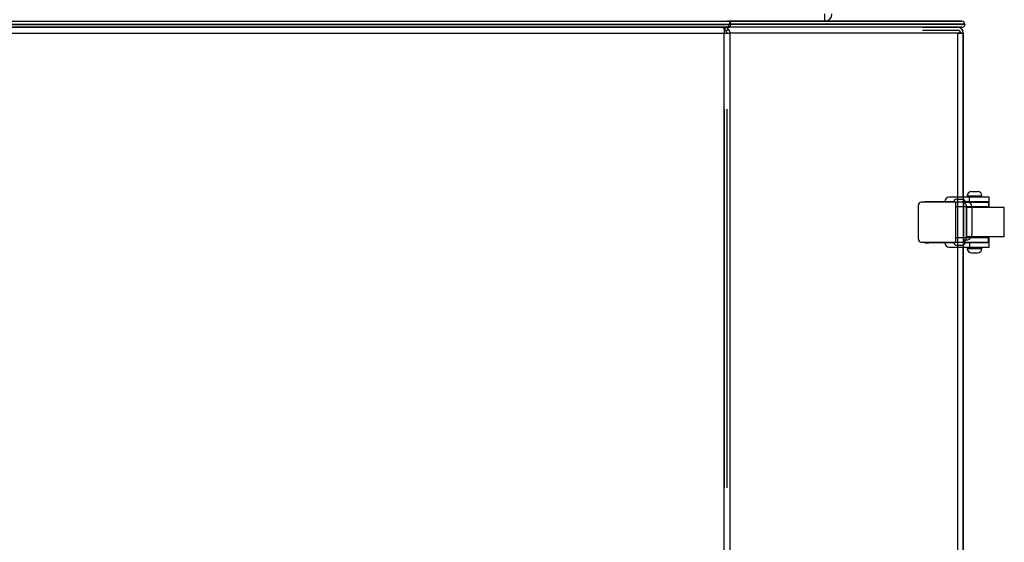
# Model space of a CAD drawing. Extents: x 172 to 2886, y 316 to 2181.
# Tile 24 of 30: x 1800 to 2136, y 1208 to 1387. Entities that reach past the tile are written whole.
import ezdxf

# ---------------------------------------------------------------- set-up
doc = ezdxf.new("R2010")
doc.units = 0
doc.header["$LTSCALE"] = 25.4
doc.header["$MEASUREMENT"] = 0
doc.layers.get('0').update_dxf_attribs({"linetype": 'CONTINUOUS'})

msp = doc.modelspace()

# ---------------------------------------------------------------- linework, layer by layer
for p, q in [((2075.08, 1388.81), (2075.08, 1386.31)), ((946.6, 1386.31), (2108.52, 1386.31)), ((1012.59, 1385.3), (2042.52, 1385.3)), ((1012.68, 1385.22), (2042.43, 1385.22)), ((1013.3, 1386.31), (2041.81, 1386.31)), ((2042.89, 1386.31), (2041.81, 1386.31)), ((2042.43, 1385.22), (2042.52, 1385.3)), ((2043, 1385.22), (2042.43, 1385.22)), ((2042.52, 1385.3), (2042.79, 1385.31)), ((2042.79, 1385.31), (2042.89, 1385.31)), ((2042.89, 1385.31), (2042.89, 1386.31)), ((2121.88, 1386.31), (2042.89, 1386.31)), ((2122.95, 1385.3), (2042.98, 1385.3)), ((2043, 1385.22), (2042.98, 1385.3)), ((2122.95, 1385.22), (2043, 1385.22)), ((2108.52, 1386.31), (2121.88, 1386.31)), ((2108.52, 1385.31), (2121.88, 1385.31)), ((2122.01, 1385.3), (2108.52, 1385.3)), ((2122.01, 1385.22), (2108.52, 1385.22)), ((2121.95, 1385.21), (2113.68, 1385.21)), ((2121.92, 1385.31), (2121.88, 1385.31)), ((2122.01, 1385.3), (2121.92, 1385.31)), ((2121.95, 1385.21), (2122.01, 1385.22)), ((2122.95, 1385.3), (2122.01, 1385.3)), ((2122.01, 1385.3), (2122.01, 1385.22)), ((2122.95, 1385.3), (2122.95, 1385.22)), ((2122.95, 1385.22), (2122.95, 1385.3)), ((2108.52, 1384.31), (946.6, 1384.31)), ((1013.26, 1384.21), (2041.85, 1384.21)), ((1014.29, 1382.21), (2040.82, 1382.21)), ((2040.82, 1383.63), (2040.82, 1382.21)), ((2040.82, 427.28), (2040.82, 1382.21)), ((2040.82, 1382.21), (2042.7, 1382.21)), ((2041.07, 1383.21), (2041.07, 1384.21)), ((2041.48, 1382.92), (2042.15, 1383.63)), ((2121.95, 1384.21), (2042.14, 1384.21)), ((2042.7, 1382.21), (2042.7, 427.28)), ((2122.41, 1382.21), (2042.7, 1382.21)), ((2108.52, 1384.21), (2119.89, 1384.21)), ((2108.52, 1383.21), (2119.89, 1383.21)), ((2120.53, 1382.21), (2108.53, 1382.21)), ((2119.89, 1384.21), (2120.46, 1384.21)), ((2119.89, 1383.21), (2120.53, 1383.21)), ((2121.95, 1384.21), (2120.46, 1384.21)), ((2120.53, 1382.21), (2122.53, 1382.21)), ((2120.53, 427.28), (2120.53, 1382.21)), ((2122.41, 1326.22), (2122.41, 1382.21)), ((2122.53, 1382.21), (2122.41, 1382.21)), ((2122.53, 427.28), (2122.53, 1382.21)), ((2122.53, 1326.22), (2122.53, 1382.21)), ((2040.82, 1356.31), (2040.82, 1227.12)), ((2041.76, 1227.12), (2041.76, 1356.31)), ((2125.28, 1328.22), (2127.28, 1328.22)), ((2119.83, 1324.52), (2108.04, 1324.52)), ((2109.28, 1324.72), (2110.69, 1324.72)), ((2109.28, 1324.52), (2109.28, 1324.72)), ((2110.69, 1324.52), (2110.69, 1324.72)), ((2110.69, 1324.72), (2117.53, 1324.72)), ((2124.57, 1326.22), (2117.53, 1326.22)), ((2117.53, 1324.52), (2117.53, 1324.72)), ((2117.99, 1324.72), (2119.17, 1324.72)), ((2122.09, 1324.52), (2119.83, 1324.52)), ((2119.83, 1310.92), (2119.83, 1324.52)), ((2120.15, 1325.52), (2122.15, 1325.52)), ((2122.09, 1324.52), (2130.98, 1324.52)), ((2122.53, 1324.72), (2122.57, 1324.72)), ((2122.57, 1324.72), (2124.01, 1324.72)), ((2122.57, 1311.72), (2122.57, 1324.72)), ((2123.13, 1324.72), (2124.57, 1324.72)), ((2123.78, 1326.72), (2128.78, 1326.72)), ((2123.78, 1326.72), (2123.78, 1326.22)), ((2124.57, 1324.72), (2124.57, 1326.22)), ((2131.28, 1326.22), (2124.57, 1326.22)), ((2124.57, 1324.72), (2131.28, 1324.72)), ((2124.78, 1324.72), (2124.78, 1324.52)), ((2127.78, 1324.52), (2127.78, 1324.72)), ((2128.78, 1326.22), (2128.78, 1326.72)), ((2130.98, 1324.52), (2130.98, 1323.02)), ((2131.28, 1324.52), (2130.98, 1324.52)), ((2131.28, 1324.72), (2131.28, 1326.22)), ((2131.28, 1323.02), (2131.28, 1324.52)), ((2107.09, 1311.92), (2107.09, 1323.52)), ((2119.86, 1312.42), (2119.86, 1323.02)), ((2119.86, 1323.02), (2123.5, 1323.02)), ((2123.5, 1312.42), (2123.5, 1323.02)), ((2123.5, 1323.02), (2130.98, 1323.02)), ((2123.5, 1322.72), (2123.65, 1322.72)), ((2123.65, 1312.72), (2123.65, 1322.72)), ((2136.41, 1322.72), (2123.65, 1322.72)), ((2124.78, 1323.02), (2124.78, 1322.72)), ((2125.44, 1314.22), (2125.44, 1322.22)), ((2127.78, 1322.72), (2127.78, 1323.02)), ((2131.28, 1323.02), (2130.98, 1323.02)), ((2136.41, 1312.72), (2136.41, 1322.72)), ((2108.04, 1310.92), (2119.83, 1310.92)), ((2109.28, 1310.72), (2109.28, 1310.92)), ((2110.69, 1310.72), (2110.69, 1310.92)), ((2117.53, 1310.72), (2117.53, 1310.92)), ((2119.83, 1310.92), (2122.09, 1310.92)), ((2123.5, 1312.42), (2119.86, 1312.42)), ((2122.09, 1310.92), (2130.98, 1310.92)), ((2122.53, 1311.72), (2122.57, 1311.72)), ((2122.57, 1311.72), (2124.01, 1311.72)), ((2123.5, 1312.72), (2123.65, 1312.72)), ((2130.98, 1312.42), (2123.5, 1312.42)), ((2136.41, 1312.72), (2123.65, 1312.72)), ((2124.78, 1312.72), (2124.78, 1312.42)), ((2124.78, 1310.92), (2124.78, 1310.72)), ((2127.78, 1312.42), (2127.78, 1312.72)), ((2127.78, 1310.72), (2127.78, 1310.92)), ((2130.98, 1312.42), (2131.28, 1312.42)), ((2130.98, 1310.92), (2130.98, 1312.42)), ((2131.28, 1310.92), (2130.98, 1310.92)), ((2131.28, 1310.92), (2131.28, 1312.42)), ((2109.28, 1310.72), (2110.69, 1310.72)), ((2117.53, 1310.72), (2110.69, 1310.72)), ((2117.53, 1309.22), (2124.57, 1309.22)), ((2119.17, 1310.72), (2117.99, 1310.72)), ((2120.15, 1309.92), (2122.15, 1309.92)), ((2122.41, 427.28), (2122.41, 1309.22)), ((2122.53, 427.28), (2122.53, 1309.22)), ((2124.57, 1310.72), (2123.13, 1310.72)), ((2123.78, 1309.22), (2123.78, 1308.72)), ((2123.78, 1308.72), (2128.78, 1308.72)), ((2124.57, 1310.72), (2124.57, 1309.22)), ((2131.28, 1310.72), (2124.57, 1310.72)), ((2124.57, 1309.22), (2131.28, 1309.22)), ((2128.78, 1308.72), (2128.78, 1309.22)), ((2131.28, 1309.22), (2131.28, 1310.72)), ((2125.28, 1307.22), (2127.28, 1307.22))]:
    msp.add_line(p, q)
for centre, radius, start, end in [((2075.08, 1388.81), 2.5, 270, 0), ((2042.09, 1385.12), 0.909, 273.0843, 6.4836), ((2048.9, 1383.29), 6.69, 155.9891, 162.5334), ((2041.92, 1385.25), 1.06, 2.8105, 38.3254), ((2121.87, 1385.32), 0.995, 44.6555, 89.7803), ((2121.87, 1385.32), 0.995, 44.6555, 89.7803), ((2121.81, 1385.16), 1.15, 6.9002, 47.9347), ((2121.81, 1385.16), 1.15, 6.9002, 47.9347), ((2041.05, 1382.88), 1.33, 34.0545, 88.9402), ((2041.04, 1382.73), 0.48, 22.8751, 86.6077), ((2121.94, 1385.25), 1.03, 270.35, 326.2048), ((2121.94, 1385.25), 1.03, 270.35, 326.2048), ((2125.28, 1326.72), 1.5, 90, 180), ((2127.28, 1326.72), 1.5, 0, 90), ((2108.06, 1323.54), 0.974, 90.9244, 181.5486), ((2120.15, 1324.52), 1, 90, 180), ((2122.15, 1324.52), 1, 0, 90), ((2108.06, 1311.89), 0.97, 178.234, 269.2931), ((2120.15, 1310.92), 1, 180, 270), ((2122.15, 1310.92), 1, 270, 0), ((2125.28, 1308.72), 1.5, 180, 270), ((2127.28, 1308.72), 1.5, 270, 0)]:
    msp.add_arc(centre, radius, start, end)
for centre, major_axis, ratio, start_param, end_param in [((2122, 1385.22), (0, -1.01), 0.939693, 0.992916, 1.570796), ((2122, 1385.22), (0, -1.01), 0.939693, 0.992916, 1.570796), ((2040.82, 1382.21), (0, -1), 0.939693, 1.570796, 2.356194), ((2040.82, 1382.21), (0, 2), 0.939693, 4.712389, 5.497787), ((2120.53, 1382.21), (0, -2), 0.939693, 1.570796, 3.141593), ((2120.53, 1382.21), (0, 2), 0.939693, 4.712389, 6.283185), ((2120.53, 1382.21), (0, -1), 0.939693, 1.570796, 3.141593), ((2117.53, 1324.72), (0, -1.5), 0.939693, 3.141593, 4.712389), ((2117.99, 1324.22), (0, -0.5), 0.939693, 3.141593, 4.068888), ((2122.09, 1323.02), (0, -1.5), 0.939693, 1.570796, 3.141593), ((2124.01, 1322.22), (0, -2.5), 0.573958, 1.570796, 3.141593), ((2124.01, 1314.22), (0, -2.5), 0.573958, 0, 1.570796), ((2117.99, 1311.22), (0, 0.5), 0.939693, 2.214297, 3.141593), ((2122.09, 1312.42), (0, -1.5), 0.939693, 0, 1.570796), ((2117.53, 1310.72), (0, -1.5), 0.939693, 4.712389, 6.283185)]:
    msp.add_ellipse(centre, major_axis=major_axis, ratio=ratio, start_param=start_param, end_param=end_param)
for points, knots in [([(2042.43, 1385.22), (2042.38, 1385.09), (2042.34, 1384.96), (2042.24, 1384.71), (2042.19, 1384.6), (2042.09, 1384.42), (2042.04, 1384.34), (2041.95, 1384.24), (2041.9, 1384.21), (2041.85, 1384.21)], [0, 0, 0, 0, 0.25, 0.25, 0.5, 0.5, 0.75, 0.75, 1, 1, 1, 1]), ([(2040.09, 1384.21), (2040.21, 1384.21), (2040.33, 1384.16), (2040.58, 1383.96), (2040.7, 1383.81), (2040.82, 1383.63)], [0, 0, 0, 0, 0.5, 0.5, 1, 1, 1, 1]), ([(2119.86, 1323.02), (2119.86, 1323.19), (2119.87, 1323.36), (2119.86, 1323.57), (2119.86, 1323.62), (2119.85, 1323.68)], [0, 0, 0, 0, 0.25, 0.25, 0.3448566, 0.3448566, 0.3448566, 0.3448566]), ([(2119.84, 1311.71), (2119.86, 1311.78), (2119.86, 1311.85), (2119.87, 1312.07), (2119.86, 1312.24), (2119.86, 1312.42)], [0.6266708, 0.6266708, 0.6266708, 0.6266708, 0.75, 0.75, 1, 1, 1, 1])]:
    msp.add_open_spline(points, degree=3, knots=knots)
for points, degree in [([(2042.79, 1386.02), (2042.82, 1386.2), (2042.86, 1386.31), (2042.89, 1386.31)], 3), ([(2122.01, 1385.22), (2122.01, 1385.22), (2122.01, 1385.22)], 2)]:
    msp.add_open_spline(points, degree=degree)

doc.saveas('drawing.dxf')
